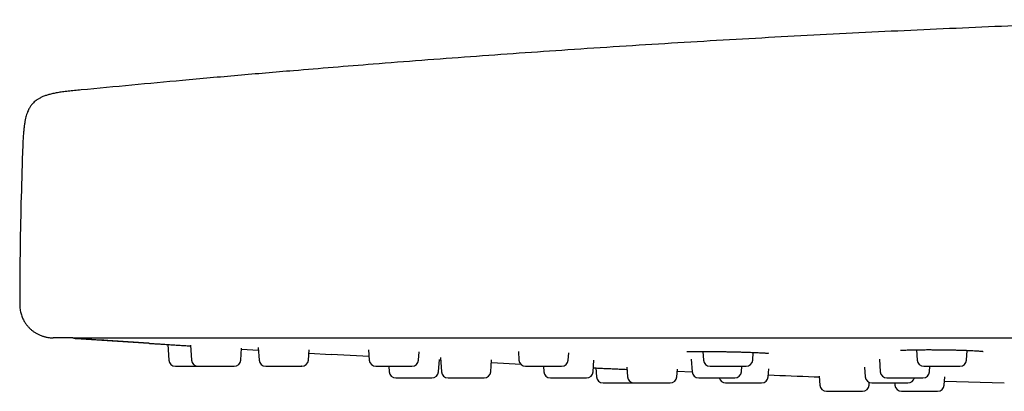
# Model space of a CAD drawing. Header units: millimetres. Extents: x 8 to 1577, y 12 to 2534.
# Tile 68 of 128: x 27 to 86, y 2398 to 2420. Entities that reach past the tile are written whole.
import ezdxf

# ---------------------------------------------------------------- set-up
doc = ezdxf.new("R2010")
doc.units = ezdxf.units.MM

msp = doc.modelspace()

# ---------------------------------------------------------------- linework, layer by layer
at = {"color": 7, "linetype": 'Continuous', "lineweight": 30}
for p, q in [((30.86, 2416.23), (30.861, 2416.23)), ((30.86, 2416.23), (30.86, 2416.23)), ((30.556, 2401.361), (30.544, 2401.36)), ((30.556, 2401.361), (37.413, 2400.914)), ((36.046, 2400.998), (36.111, 2400.07)), ((37.411, 2400.949), (37.472, 2400.07)), ((40.424, 2400.07), (40.473, 2400.773)), ((40.47, 2400.724), (41.473, 2400.663)), ((41.462, 2400.822), (41.514, 2400.07)), ((44.466, 2400.07), (44.509, 2400.675)), ((48.073, 2400.673), (48.115, 2400.07)), ((51.067, 2400.07), (51.101, 2400.558)), ((57.038, 2400.579), (57.073, 2400.07)), ((68.081, 2400.582), (68.117, 2400.07)), ((80.868, 2400.684), (80.911, 2400.07)), ((83.863, 2400.07), (83.903, 2400.647)), ((44.495, 2400.484), (45.84, 2400.405)), ((48.1, 2400.28), (45.841, 2400.407)), ((52.257, 2399.37), (52.307, 2400.092)), ((52.385, 2400.05), (52.305, 2400.054)), ((52.373, 2400.221), (52.433, 2399.37)), ((55.385, 2399.37), (55.435, 2400.081)), ((60.025, 2400.07), (60.055, 2400.495)), ((61.513, 2399.37), (61.561, 2400.051)), ((67.386, 2400.12), (67.438, 2399.37)), ((71.069, 2400.07), (71.101, 2400.525)), ((78.648, 2400.13), (78.701, 2399.37)), ((49.282, 2399.698), (49.305, 2399.37)), ((57.206, 2399.805), (55.422, 2399.892)), ((58.538, 2399.698), (58.561, 2399.37)), ((61.674, 2399.599), (61.711, 2399.07)), ((63.531, 2399.638), (63.571, 2399.07)), ((66.523, 2399.07), (66.554, 2399.513)), ((67.445, 2399.339), (66.544, 2399.376)), ((70.39, 2399.37), (70.413, 2399.698)), ((71.994, 2399.07), (72.027, 2399.54)), ((77.766, 2399.639), (77.806, 2399.07)), ((81.653, 2399.37), (81.676, 2399.698)), ((75.046, 2399.098), (75.083, 2398.57)), ((82.533, 2398.57), (82.567, 2399.056)), ((86.125, 2398.678), (82.549, 2398.788)), ((78.035, 2398.57), (78.046, 2398.731)), ((79.572, 2398.698), (79.581, 2398.57))]:
    msp.add_line(p, q, dxfattribs=at)
for centre, start, end in [((36.51, 2400.098), 184, 270), ((37.871, 2400.098), 184, 270), ((40.025, 2400.098), 270, 356), ((41.913, 2400.098), 184, 270), ((44.067, 2400.098), 270, 356), ((48.514, 2400.098), 184, 270), ((50.668, 2400.098), 270, 356), ((57.472, 2400.098), 184, 270), ((59.626, 2400.098), 270, 356), ((68.516, 2400.098), 184, 270), ((70.67, 2400.098), 270, 356), ((81.31, 2400.098), 184, 270), ((83.464, 2400.098), 270, 356), ((49.704, 2399.398), 184, 270), ((51.858, 2399.398), 270, 356), ((52.832, 2399.398), 184, 270), ((54.986, 2399.398), 270, 356), ((58.96, 2399.398), 184, 270), ((61.114, 2399.398), 270, 356), ((67.837, 2399.398), 184, 270), ((69.991, 2399.398), 270, 356), ((79.1, 2399.398), 184, 270), ((81.254, 2399.398), 270, 356), ((62.11, 2399.098), 184, 270), ((63.97, 2399.098), 184, 270), ((66.124, 2399.098), 270, 356), ((69.441, 2399.098), 194.64801, 270), ((71.595, 2399.098), 270, 356), ((78.205, 2399.098), 184, 270), ((80.359, 2399.098), 270, 345.29727), ((75.482, 2398.598), 184, 270), ((77.636, 2398.598), 270, 356), ((79.98, 2398.598), 184, 270), ((82.134, 2398.598), 270, 356)]:
    msp.add_arc(centre, 0.4, start, end, dxfattribs=at)
for points, knots in [([(97.187, 2420.43), (95.12, 2420.365), (90.985, 2420.233), (84.785, 2419.987), (78.587, 2419.705), (72.39, 2419.384), (66.196, 2419.025), (60.122, 2418.635), (54.17, 2418.216), (48.692, 2417.802), (45.161, 2417.508), (43.572, 2417.376)], [0, 0, 0, 0, 0.115525, 0.2310555, 0.3465881, 0.4621194, 0.5776458, 0.6931638, 0.8020713, 0.910971, 1, 1, 1, 1]), ([(43.572, 2417.379), (42.464, 2417.284), (40.249, 2417.096), (36.016, 2416.717), (32.89, 2416.419), (30.872, 2416.226)], [0, 0, 0, 0, 0.261709, 0.523245, 1, 1, 1, 1]), ([(30.86, 2416.23), (30.727, 2416.217), (30.47, 2416.192), (30.1, 2416.153), (29.761, 2416.111), (29.456, 2416.064), (29.186, 2416.012), (28.948, 2415.954), (28.733, 2415.888), (28.539, 2415.813), (28.368, 2415.729), (28.228, 2415.642), (28.112, 2415.554), (28.016, 2415.466), (27.936, 2415.38), (27.869, 2415.295), (27.813, 2415.213), (27.764, 2415.13), (27.713, 2415.033), (27.656, 2414.906), (27.605, 2414.762), (27.559, 2414.605), (27.52, 2414.44), (27.484, 2414.249), (27.452, 2414.029), (27.424, 2413.779), (27.402, 2413.498), (27.384, 2413.188), (27.369, 2412.847), (27.36, 2412.609), (27.356, 2412.486)], [0, 0, 0, 0, 0.0656608, 0.126803, 0.1826891, 0.2330556, 0.2779784, 0.3177639, 0.3528616, 0.3885752, 0.419452, 0.4462504, 0.4696053, 0.4906111, 0.5098597, 0.5275202, 0.5436788, 0.5583566, 0.5749392, 0.5973848, 0.6263969, 0.650077, 0.6775483, 0.7092247, 0.7455266, 0.7868366, 0.8325596, 0.8834923, 0.9394818, 1, 1, 1, 1]), ([(27.356, 2412.486), (27.324, 2411.477), (27.259, 2409.458), (27.203, 2406.428), (27.193, 2404.408), (27.188, 2403.398)], [0, 0, 0, 0, 0.333341, 0.666678, 1, 1, 1, 1]), ([(27.188, 2403.398), (27.192, 2403.298), (27.2, 2403.105), (27.263, 2402.831), (27.351, 2402.59), (27.456, 2402.387), (27.564, 2402.223), (27.672, 2402.087), (27.783, 2401.969), (27.903, 2401.86), (28.036, 2401.758), (28.18, 2401.666), (28.327, 2401.589), (28.454, 2401.535), (28.553, 2401.5), (28.627, 2401.477), (28.696, 2401.458), (28.777, 2401.439), (28.883, 2401.42), (29.023, 2401.402), (29.127, 2401.4), (29.184, 2401.398)], [0, 0, 0, 0, 0.095345, 0.185009, 0.267057, 0.339992, 0.402768, 0.455082, 0.505341, 0.557194, 0.610459, 0.664925, 0.720044, 0.769044, 0.796921, 0.821054, 0.842138, 0.865826, 0.90049, 0.945511, 1, 1, 1, 1]), ([(30.363, 2401.398), (30.268, 2401.398), (30.078, 2401.398), (29.84, 2401.398), (29.636, 2401.398), (29.47, 2401.398), (29.342, 2401.398), (29.25, 2401.398), (29.199, 2401.398), (29.178, 2401.398), (29.184, 2401.398), (29.184, 2401.398)], [0, 0, 0, 0, 0.125472, 0.250931, 0.376379, 0.501818, 0.62725, 0.750436, 0.873618, 0.996799, 1, 1, 1, 1]), ([(30.363, 2401.398), (30.367, 2401.398), (30.375, 2401.398), (30.387, 2401.398), (30.4, 2401.398), (30.412, 2401.398), (30.424, 2401.398), (30.438, 2401.398), (30.455, 2401.398), (30.483, 2401.398), (30.527, 2401.398), (30.595, 2401.398), (30.681, 2401.398), (30.792, 2401.398), (30.928, 2401.398), (31.09, 2401.398), (31.278, 2401.398), (31.503, 2401.398), (31.769, 2401.398), (32.081, 2401.398), (32.427, 2401.398), (32.806, 2401.398), (33.218, 2401.398), (33.661, 2401.398), (34.133, 2401.398), (34.635, 2401.398), (35.166, 2401.398), (35.725, 2401.398), (36.309, 2401.398), (36.917, 2401.398), (37.546, 2401.398), (38.197, 2401.398), (38.87, 2401.398), (39.562, 2401.398), (40.272, 2401.398), (40.999, 2401.398), (41.741, 2401.398), (42.446, 2401.398), (43.109, 2401.398), (43.729, 2401.398), (44.352, 2401.398), (44.979, 2401.398), (45.613, 2401.398), (46.155, 2401.398), (46.488, 2401.398), (46.603, 2401.398)], [0, 0, 0, 0, 0.013966, 0.026876, 0.038732, 0.049533, 0.059279, 0.067971, 0.078451, 0.090208, 0.113853, 0.136168, 0.159474, 0.184606, 0.209093, 0.234152, 0.259144, 0.283906, 0.312348, 0.340703, 0.369031, 0.397394, 0.425852, 0.4542, 0.482511, 0.510842, 0.539253, 0.567799, 0.596335, 0.62474, 0.653071, 0.681388, 0.709747, 0.738195, 0.766553, 0.794881, 0.823241, 0.851694, 0.874185, 0.896873, 0.919787, 0.942005, 0.964607, 0.987766, 1, 1, 1, 1]), ([(30.4, 2401.398), (30.41, 2401.393), (30.441, 2401.379), (30.488, 2401.366), (30.524, 2401.362), (30.542, 2401.36)], [0, 0, 0, 0, 0.209575, 0.598956, 1, 1, 1, 1]), ([(34.911, 2401.071), (34.095, 2401.124), (32.639, 2401.219), (31.183, 2401.317), (30.542, 2401.36)], [0, 0, 0, 0, 0.559998, 1, 1, 1, 1]), ([(46.424, 2401.398), (46.756, 2401.398), (47.421, 2401.398), (48.424, 2401.4), (49.43, 2401.402), (50.101, 2401.405), (50.436, 2401.406)], [0, 0, 0, 0, 0.249822, 0.499943, 0.750091, 1, 1, 1, 1]), ([(50.442, 2401.398), (53.651, 2401.398), (60.068, 2401.398), (69.695, 2401.398), (79.322, 2401.398), (88.949, 2401.398), (98.519, 2401.398), (108.031, 2401.398), (117.486, 2401.398), (126.941, 2401.398), (136.461, 2401.398), (146.044, 2401.398), (155.693, 2401.398), (165.341, 2401.398), (174.989, 2401.398), (184.637, 2401.398), (194.285, 2401.398), (200.716, 2401.398), (203.932, 2401.398)], [0, 0, 0, 0, 0.062736, 0.125466, 0.18819, 0.25091, 0.313626, 0.375219, 0.43681, 0.498401, 0.559991, 0.62284, 0.68569, 0.748542, 0.811399, 0.87426, 0.937127, 1, 1, 1, 1]), ([(34.911, 2401.071), (34.914, 2401.071), (34.919, 2401.07), (34.959, 2401.068), (35.021, 2401.064), (35.119, 2401.057), (35.26, 2401.048), (35.453, 2401.036), (35.683, 2401.021), (35.944, 2401.005), (36.233, 2400.986), (36.545, 2400.967), (36.873, 2400.946), (37.165, 2400.928), (37.347, 2400.916), (37.413, 2400.912)], [0, 0, 0, 0, 0.064606, 0.129677, 0.194598, 0.259169, 0.346002, 0.431911, 0.518401, 0.605131, 0.69106, 0.777677, 0.864236, 0.950163, 1, 1, 1, 1]), ([(67.129, 2400.58), (67.129, 2400.579), (67.131, 2400.576), (67.158, 2400.576), (67.21, 2400.575), (67.291, 2400.576), (67.401, 2400.577), (67.542, 2400.579), (67.716, 2400.581), (67.92, 2400.582), (68.147, 2400.583), (68.39, 2400.582), (68.645, 2400.581), (68.908, 2400.578), (69.177, 2400.575), (69.449, 2400.57), (69.721, 2400.565), (69.994, 2400.559), (70.268, 2400.553), (70.542, 2400.545), (70.812, 2400.536), (71.073, 2400.527), (71.291, 2400.517), (71.467, 2400.509), (71.607, 2400.502), (71.732, 2400.494), (71.835, 2400.488), (71.915, 2400.483), (71.98, 2400.481), (72.019, 2400.48), (72.019, 2400.487), (72.019, 2400.49)], [0, 0, 0, 0, 0.008843, 0.038825, 0.070457, 0.103722, 0.138607, 0.175107, 0.213226, 0.252851, 0.292617, 0.332097, 0.371249, 0.410038, 0.448456, 0.486519, 0.52425, 0.562221, 0.601355, 0.641677, 0.683211, 0.726011, 0.770061, 0.799963, 0.830294, 0.86082, 0.89028, 0.918477, 0.945396, 0.983363, 1, 1, 1, 1]), ([(79.918, 2400.655), (79.918, 2400.655), (79.919, 2400.652), (79.943, 2400.653), (80.001, 2400.655), (80.096, 2400.66), (80.23, 2400.667), (80.402, 2400.673), (80.602, 2400.679), (80.826, 2400.683), (81.068, 2400.687), (81.324, 2400.689), (81.591, 2400.689), (81.864, 2400.689), (82.143, 2400.687), (82.425, 2400.684), (82.709, 2400.68), (82.992, 2400.675), (83.268, 2400.668), (83.537, 2400.661), (83.793, 2400.652), (84.032, 2400.642), (84.247, 2400.632), (84.433, 2400.621), (84.587, 2400.611), (84.694, 2400.603), (84.766, 2400.597), (84.813, 2400.592), (84.842, 2400.589), (84.855, 2400.587), (84.855, 2400.588), (84.855, 2400.588)], [0, 0, 0, 0, 0.0106032, 0.0413021, 0.074664, 0.1106899, 0.1493438, 0.1899816, 0.2304134, 0.2704756, 0.3101933, 0.3495668, 0.3885632, 0.4271384, 0.4654069, 0.503909, 0.5427112, 0.5818397, 0.6213328, 0.6612095, 0.7014833, 0.7421642, 0.7828012, 0.8230431, 0.8626333, 0.9015917, 0.9272195, 0.9525589, 0.9775442, 0.9939288, 1, 1, 1, 1]), ([(36.51, 2399.698), (36.511, 2399.698), (36.515, 2399.698), (36.541, 2399.698), (36.591, 2399.698), (36.68, 2399.698), (36.82, 2399.698), (36.963, 2399.698), (37.089, 2399.698), (37.218, 2399.698), (37.384, 2399.698), (37.565, 2399.698), (37.722, 2399.698), (37.814, 2399.698), (37.858, 2399.698), (37.861, 2399.698)], [0, 0, 0, 0, 0.068844, 0.137257, 0.20634, 0.317872, 0.429676, 0.541208, 0.596854, 0.653159, 0.756109, 0.859328, 0.928173, 0.996585, 1, 1, 1, 1]), ([(37.872, 2399.698), (37.875, 2399.698), (37.879, 2399.698), (37.917, 2399.698), (37.964, 2399.698), (38.042, 2399.698), (38.158, 2399.698), (38.326, 2399.698), (38.487, 2399.698), (38.624, 2399.698), (38.761, 2399.698), (38.933, 2399.698), (39.114, 2399.698), (39.267, 2399.698), (39.394, 2399.698), (39.538, 2399.698), (39.692, 2399.698), (39.836, 2399.698), (39.926, 2399.698), (39.978, 2399.698), (40.011, 2399.698), (40.031, 2399.698), (40.024, 2399.698), (40.024, 2399.698)], [0, 0, 0, 0, 0.0555478, 0.0956049, 0.1354108, 0.1756069, 0.2405017, 0.305555, 0.3704498, 0.4028273, 0.4355881, 0.4954895, 0.5555478, 0.5956049, 0.6354108, 0.6756069, 0.7405017, 0.805555, 0.8704498, 0.9028273, 0.9355881, 0.9954895, 1, 1, 1, 1]), ([(41.916, 2399.698), (41.917, 2399.698), (41.921, 2399.698), (41.967, 2399.698), (42.03, 2399.698), (42.099, 2399.698), (42.2, 2399.698), (42.342, 2399.698), (42.532, 2399.698), (42.706, 2399.698), (42.85, 2399.698), (42.991, 2399.698), (43.164, 2399.698), (43.339, 2399.698), (43.484, 2399.698), (43.6, 2399.698), (43.729, 2399.698), (43.86, 2399.698), (43.973, 2399.698), (44.035, 2399.698), (44.059, 2399.698), (44.07, 2399.698), (44.066, 2399.698), (44.066, 2399.698)], [0, 0, 0, 0, 0.051226, 0.111502, 0.151704, 0.191654, 0.231996, 0.297126, 0.362415, 0.427546, 0.46004, 0.49292, 0.553039, 0.613315, 0.653517, 0.693467, 0.733809, 0.798939, 0.864228, 0.929358, 0.961853, 0.994733, 1, 1, 1, 1]), ([(48.515, 2399.698), (48.515, 2399.698), (48.514, 2399.698), (48.528, 2399.698), (48.567, 2399.698), (48.644, 2399.698), (48.731, 2399.698), (48.819, 2399.698), (48.941, 2399.698), (49.103, 2399.698), (49.31, 2399.698), (49.492, 2399.698), (49.639, 2399.698), (49.779, 2399.698), (49.947, 2399.698), (50.112, 2399.698), (50.244, 2399.698), (50.347, 2399.698), (50.456, 2399.698), (50.561, 2399.698), (50.637, 2399.698), (50.668, 2399.698), (50.667, 2399.698), (50.667, 2399.698)], [0, 0, 0, 0, 0.013952, 0.046713, 0.106614, 0.166673, 0.20673, 0.246536, 0.286732, 0.351627, 0.41668, 0.481575, 0.513952, 0.546713, 0.606614, 0.666673, 0.70673, 0.746536, 0.786732, 0.851627, 0.91668, 0.981575, 1, 1, 1, 1]), ([(57.478, 2399.698), (57.477, 2399.698), (57.475, 2399.698), (57.497, 2399.698), (57.534, 2399.698), (57.603, 2399.698), (57.707, 2399.698), (57.815, 2399.698), (57.921, 2399.698), (58.059, 2399.698), (58.237, 2399.698), (58.455, 2399.698), (58.639, 2399.698), (58.783, 2399.698), (58.919, 2399.698), (59.078, 2399.698), (59.227, 2399.698), (59.342, 2399.698), (59.427, 2399.698), (59.514, 2399.698), (59.587, 2399.698), (59.626, 2399.698), (59.622, 2399.698), (59.621, 2399.698)], [0, 0, 0, 0, 0.03714, 0.069517, 0.102278, 0.162179, 0.222238, 0.262295, 0.302101, 0.342297, 0.407191, 0.472245, 0.53714, 0.569517, 0.602278, 0.662179, 0.722238, 0.762295, 0.802101, 0.842297, 0.907191, 0.972245, 1, 1, 1, 1]), ([(61.529, 2399.6), (61.538, 2399.599), (61.633, 2399.595), (61.842, 2399.586), (62.151, 2399.572), (62.48, 2399.557), (62.821, 2399.542), (63.167, 2399.527), (63.409, 2399.516), (63.531, 2399.51), (63.54, 2399.51)], [0, 0, 0, 0, 0.016745, 0.177743, 0.340005, 0.502208, 0.663206, 0.825798, 0.98777, 1, 1, 1, 1]), ([(68.522, 2399.698), (68.52, 2399.698), (68.516, 2399.698), (68.548, 2399.698), (68.596, 2399.698), (68.657, 2399.698), (68.753, 2399.698), (68.881, 2399.698), (69.008, 2399.698), (69.126, 2399.698), (69.278, 2399.698), (69.466, 2399.698), (69.687, 2399.698), (69.868, 2399.698), (70.007, 2399.698), (70.134, 2399.698), (70.278, 2399.698), (70.407, 2399.698), (70.501, 2399.698), (70.567, 2399.698), (70.627, 2399.698), (70.668, 2399.698), (70.666, 2399.698), (70.665, 2399.698)], [0, 0, 0, 0, 0.0277549, 0.0926498, 0.1250272, 0.1577881, 0.2176895, 0.2777478, 0.3178048, 0.3576108, 0.3978068, 0.4627016, 0.5277549, 0.5926498, 0.6250272, 0.6577881, 0.7176895, 0.7777478, 0.8178048, 0.8576108, 0.8978068, 0.9627016, 1, 1, 1, 1]), ([(81.314, 2399.698), (81.313, 2399.698), (81.307, 2399.698), (81.342, 2399.698), (81.404, 2399.698), (81.477, 2399.698), (81.559, 2399.698), (81.679, 2399.698), (81.827, 2399.698), (81.968, 2399.698), (82.096, 2399.698), (82.256, 2399.698), (82.449, 2399.698), (82.667, 2399.698), (82.84, 2399.698), (82.967, 2399.698), (83.082, 2399.698), (83.207, 2399.698), (83.312, 2399.698), (83.383, 2399.698), (83.427, 2399.698), (83.459, 2399.698), (83.459, 2399.698), (83.46, 2399.698)], [0, 0, 0, 0, 0.018224, 0.083277, 0.148172, 0.180549, 0.21331, 0.273212, 0.33327, 0.373327, 0.413133, 0.453329, 0.518224, 0.583277, 0.648172, 0.680549, 0.71331, 0.773212, 0.83327, 0.873327, 0.913133, 0.953329, 1, 1, 1, 1]), ([(49.709, 2398.998), (49.708, 2398.998), (49.706, 2398.998), (49.729, 2398.998), (49.767, 2398.998), (49.834, 2398.998), (49.939, 2398.998), (50.096, 2398.998), (50.249, 2398.998), (50.383, 2398.998), (50.516, 2398.998), (50.687, 2398.998), (50.868, 2398.998), (51.024, 2398.998), (51.154, 2398.998), (51.303, 2398.998), (51.465, 2398.998), (51.621, 2398.998), (51.723, 2398.998), (51.784, 2398.998), (51.828, 2398.998), (51.858, 2398.998), (51.854, 2398.998), (51.853, 2398.998)], [0, 0, 0, 0, 0.032252, 0.072309, 0.112115, 0.152311, 0.217206, 0.282259, 0.347154, 0.379531, 0.412292, 0.472193, 0.532252, 0.572309, 0.612115, 0.652311, 0.717206, 0.782259, 0.847154, 0.879531, 0.912292, 0.972193, 1, 1, 1, 1]), ([(52.836, 2398.998), (52.836, 2398.998), (52.835, 2398.998), (52.871, 2398.998), (52.927, 2398.998), (52.991, 2398.998), (53.086, 2398.998), (53.222, 2398.998), (53.407, 2398.998), (53.578, 2398.998), (53.721, 2398.998), (53.861, 2398.998), (54.034, 2398.998), (54.211, 2398.998), (54.359, 2398.998), (54.478, 2398.998), (54.611, 2398.998), (54.749, 2398.998), (54.87, 2398.998), (54.939, 2398.998), (54.971, 2398.998), (54.986, 2398.998), (54.983, 2398.998), (54.982, 2398.998)], [0, 0, 0, 0, 0.0367017, 0.09676, 0.1368171, 0.176623, 0.2168191, 0.2817139, 0.3467672, 0.411662, 0.4440395, 0.4768003, 0.5367017, 0.59676, 0.6368171, 0.676623, 0.7168191, 0.7817139, 0.8467672, 0.911662, 0.9440395, 0.9768003, 1, 1, 1, 1]), ([(58.961, 2398.998), (58.961, 2398.998), (58.959, 2398.998), (58.971, 2398.998), (59.007, 2398.998), (59.081, 2398.998), (59.166, 2398.998), (59.253, 2398.998), (59.373, 2398.998), (59.533, 2398.998), (59.739, 2398.998), (59.92, 2398.998), (60.067, 2398.998), (60.207, 2398.998), (60.376, 2398.998), (60.542, 2398.998), (60.675, 2398.998), (60.779, 2398.998), (60.891, 2398.998), (60.998, 2398.998), (61.079, 2398.998), (61.112, 2398.998), (61.113, 2398.998), (61.113, 2398.998)], [0, 0, 0, 0, 0.0085703, 0.0413312, 0.1012326, 0.1612909, 0.2013479, 0.2411539, 0.2813499, 0.3462447, 0.411298, 0.4761929, 0.5085703, 0.5413312, 0.6012326, 0.6612909, 0.7013479, 0.7411539, 0.7813499, 0.8462447, 0.911298, 0.9761929, 1, 1, 1, 1]), ([(67.842, 2398.998), (67.842, 2398.998), (67.841, 2398.998), (67.864, 2398.998), (67.903, 2398.998), (67.974, 2398.998), (68.079, 2398.998), (68.189, 2398.998), (68.295, 2398.998), (68.435, 2398.998), (68.614, 2398.998), (68.832, 2398.998), (69.016, 2398.998), (69.16, 2398.998), (69.296, 2398.998), (69.454, 2398.998), (69.601, 2398.998), (69.715, 2398.998), (69.799, 2398.998), (69.885, 2398.998), (69.955, 2398.998), (69.992, 2398.998), (69.987, 2398.998), (69.986, 2398.998)], [0, 0, 0, 0, 0.040727, 0.073105, 0.105865, 0.165767, 0.225825, 0.265882, 0.305688, 0.345884, 0.410779, 0.475832, 0.540727, 0.573105, 0.605865, 0.665767, 0.725825, 0.765882, 0.805688, 0.845884, 0.910779, 0.975832, 1, 1, 1, 1]), ([(75.05, 2399.04), (74.951, 2399.043), (73.934, 2399.078), (72.917, 2399.119), (72, 2399.156)], [0, 0, 0, 0, 0.097325, 1, 1, 1, 1]), ([(79.105, 2398.998), (79.105, 2398.998), (79.104, 2398.998), (79.143, 2398.998), (79.198, 2398.998), (79.263, 2398.998), (79.365, 2398.998), (79.498, 2398.998), (79.628, 2398.998), (79.749, 2398.998), (79.903, 2398.998), (80.093, 2398.998), (80.314, 2398.998), (80.494, 2398.998), (80.63, 2398.998), (80.754, 2398.998), (80.895, 2398.998), (81.018, 2398.998), (81.107, 2398.998), (81.169, 2398.998), (81.223, 2398.998), (81.256, 2398.998), (81.25, 2398.998), (81.249, 2398.998)], [0, 0, 0, 0, 0.040313, 0.105208, 0.137585, 0.170346, 0.230248, 0.290306, 0.330363, 0.370169, 0.410365, 0.47526, 0.540313, 0.605208, 0.637585, 0.670346, 0.730248, 0.790306, 0.830363, 0.870169, 0.910365, 0.97526, 1, 1, 1, 1]), ([(62.11, 2398.698), (62.111, 2398.698), (62.115, 2398.698), (62.141, 2398.698), (62.191, 2398.698), (62.28, 2398.698), (62.42, 2398.698), (62.563, 2398.698), (62.689, 2398.698), (62.818, 2398.698), (62.984, 2398.698), (63.164, 2398.698), (63.322, 2398.698), (63.455, 2398.698), (63.611, 2398.698), (63.78, 2398.698), (63.906, 2398.698), (63.955, 2398.698), (63.959, 2398.698)], [0, 0, 0, 0, 0.053076, 0.105819, 0.159078, 0.245064, 0.33126, 0.417245, 0.460146, 0.503554, 0.582923, 0.662501, 0.715576, 0.768319, 0.821579, 0.907565, 0.99376, 1, 1, 1, 1]), ([(63.973, 2398.698), (63.972, 2398.698), (63.967, 2398.698), (63.993, 2398.698), (64.038, 2398.698), (64.095, 2398.698), (64.182, 2398.698), (64.309, 2398.698), (64.486, 2398.698), (64.652, 2398.698), (64.793, 2398.698), (64.931, 2398.698), (65.104, 2398.698), (65.283, 2398.698), (65.434, 2398.698), (65.558, 2398.698), (65.696, 2398.698), (65.842, 2398.698), (65.974, 2398.698), (66.054, 2398.698), (66.095, 2398.698), (66.119, 2398.698), (66.12, 2398.698), (66.12, 2398.698)], [0, 0, 0, 0, 0.0168321, 0.0768905, 0.1169475, 0.1567535, 0.1969495, 0.2618443, 0.3268976, 0.3917925, 0.4241699, 0.4569308, 0.5168321, 0.5768905, 0.6169475, 0.6567535, 0.6969495, 0.7618443, 0.8268976, 0.8917925, 0.9241699, 0.9569308, 1, 1, 1, 1]), ([(69.441, 2398.698), (69.441, 2398.698), (69.439, 2398.698), (69.448, 2398.698), (69.48, 2398.698), (69.55, 2398.698), (69.632, 2398.698), (69.716, 2398.698), (69.833, 2398.698), (69.992, 2398.698), (70.195, 2398.698), (70.375, 2398.698), (70.522, 2398.698), (70.663, 2398.698), (70.833, 2398.698), (71, 2398.698), (71.135, 2398.698), (71.242, 2398.698), (71.356, 2398.698), (71.467, 2398.698), (71.552, 2398.698), (71.591, 2398.698), (71.594, 2398.698), (71.595, 2398.698)], [0, 0, 0, 0, 0.001121, 0.033845, 0.093679, 0.15367, 0.193682, 0.233444, 0.273595, 0.338417, 0.403397, 0.468219, 0.50056, 0.533285, 0.593119, 0.65311, 0.693122, 0.732883, 0.773034, 0.837856, 0.902837, 0.967659, 1, 1, 1, 1]), ([(75.485, 2398.198), (75.486, 2398.198), (75.488, 2398.198), (75.52, 2398.198), (75.564, 2398.198), (75.638, 2398.198), (75.751, 2398.198), (75.915, 2398.198), (76.073, 2398.198), (76.209, 2398.198), (76.345, 2398.198), (76.517, 2398.198), (76.698, 2398.198), (76.852, 2398.198), (76.98, 2398.198), (77.126, 2398.198), (77.283, 2398.198), (77.431, 2398.198), (77.525, 2398.198), (77.58, 2398.198), (77.617, 2398.198), (77.64, 2398.198), (77.634, 2398.198), (77.633, 2398.198)], [0, 0, 0, 0, 0.047621, 0.087678, 0.127484, 0.16768, 0.232575, 0.297628, 0.362523, 0.3949, 0.427661, 0.487563, 0.547621, 0.587678, 0.627484, 0.66768, 0.732575, 0.797628, 0.862523, 0.8949, 0.927661, 0.987563, 1, 1, 1, 1]), ([(78.21, 2398.698), (78.21, 2398.698), (78.21, 2398.698), (78.236, 2398.698), (78.277, 2398.698), (78.351, 2398.698), (78.458, 2398.698), (78.57, 2398.698), (78.677, 2398.698), (78.818, 2398.698), (78.998, 2398.698), (79.217, 2398.698), (79.401, 2398.698), (79.545, 2398.698), (79.679, 2398.698), (79.836, 2398.698), (79.982, 2398.698), (80.094, 2398.698), (80.177, 2398.698), (80.26, 2398.698), (80.327, 2398.698), (80.362, 2398.698), (80.356, 2398.698), (80.355, 2398.698)], [0, 0, 0, 0, 0.045693, 0.07807, 0.110831, 0.170733, 0.230791, 0.270848, 0.310654, 0.35085, 0.415745, 0.480798, 0.545693, 0.57807, 0.610831, 0.670733, 0.730791, 0.770848, 0.810654, 0.85085, 0.915745, 0.980798, 1, 1, 1, 1]), ([(79.981, 2398.198), (79.982, 2398.198), (79.982, 2398.198), (80.011, 2398.198), (80.073, 2398.198), (80.151, 2398.198), (80.231, 2398.198), (80.344, 2398.198), (80.499, 2398.198), (80.699, 2398.198), (80.878, 2398.198), (81.024, 2398.198), (81.165, 2398.198), (81.336, 2398.198), (81.506, 2398.198), (81.644, 2398.198), (81.753, 2398.198), (81.871, 2398.198), (81.987, 2398.198), (82.081, 2398.198), (82.123, 2398.198), (82.135, 2398.198), (82.134, 2398.198), (82.133, 2398.198)], [0, 0, 0, 0, 0.022886, 0.082788, 0.142846, 0.182903, 0.222709, 0.262905, 0.3278, 0.392853, 0.457748, 0.490126, 0.522886, 0.582788, 0.642846, 0.682903, 0.722709, 0.762905, 0.8278, 0.892853, 0.957748, 0.990126, 1, 1, 1, 1])]:
    msp.add_open_spline(points, degree=3, knots=knots, dxfattribs=at)

doc.saveas('drawing.dxf')
